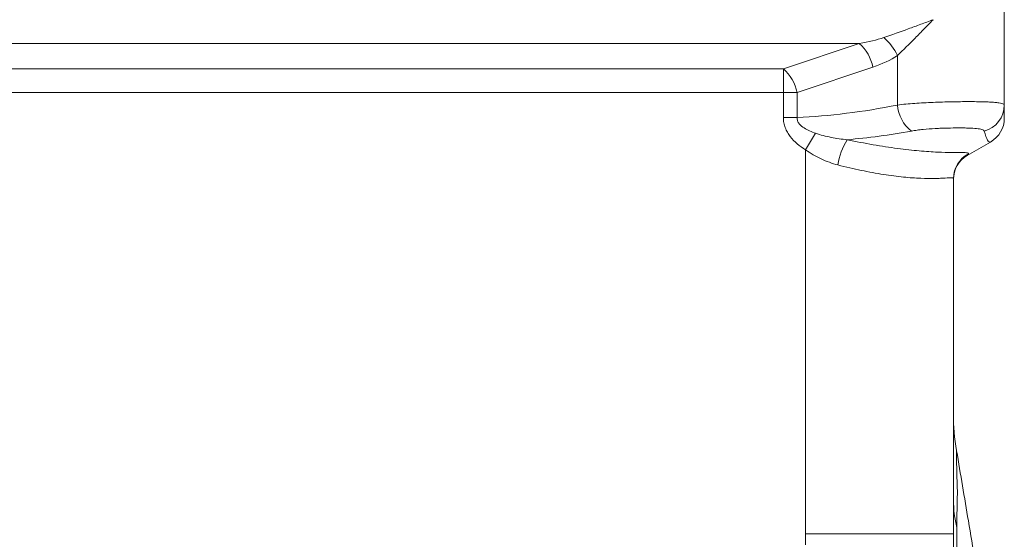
# Model space of a CAD drawing. Header units: millimetres. Extents: x 99 to 905, y -37 to 828.
# Tile 18 of 29: x 408 to 498, y 675 to 722. Entities that reach past the tile are written whole.
import ezdxf

# ---------------------------------------------------------------- set-up
doc = ezdxf.new("R2010")
doc.units = ezdxf.units.MM

msp = doc.modelspace()

# ---------------------------------------------------------------- linework, layer by layer
at = {"color": 7, "linetype": 'Continuous', "lineweight": 15}
for p, q in [((497.528, 726.208), (497.528, 714.362)), ((484.287, 719.986), (375.77, 719.986)), ((477.358, 717.677), (484.287, 719.986)), ((487.778, 714.362), (487.778, 718.895)), ((382.698, 717.677), (477.358, 717.677)), ((477.358, 717.677), (477.358, 715.512)), ((485.537, 717.821), (478.608, 715.512)), ((477.358, 715.512), (382.698, 715.512)), ((477.358, 715.512), (478.608, 715.512)), ((477.358, 713.21), (477.358, 715.512)), ((478.608, 715.512), (478.608, 713.21)), ((497.528, 714.362), (497.528, 713.151)), ((477.358, 713.21), (478.608, 713.21)), ((479.384, 710.28), (480.3, 711.785)), ((496.278, 710.986), (494.134, 709.748)), ((479.384, 675.212), (479.384, 710.28)), ((492.884, 707.663), (492.884, 675.212)), ((479.384, 675.212), (492.884, 675.212))]:
    msp.add_line(p, q, dxfattribs=at)
at = {"color": 8, "linetype": 'Continuous', "lineweight": 15, "flags": 128}
msp.add_lwpolyline([(493.163, 682.815), (493.162, 682.854), (493.172, 682.249), (493.206, 680.634), (493.251, 678.828), (493.251, 678.828), (493.251, 678.828)], dxfattribs=at)
at = {"color": 7, "linetype": 'Continuous', "lineweight": 15}
for centre, radius, start, end in [((481.609, 716.997), 4.014, 11.85379, 48.14621), ((482.947, 716.48), 5.401, 26.56, 48.46908), ((474.68, 714.687), 4.014, 11.85379, 48.14621), ((491.03, 714.576), 3.258, 183.76465, 232.6324), ((495.058, 714.374), 2.47, 284.82327, 359.72196), ((495.028, 713.151), 2.5, 300, 0), ((488.576, 707.943), 6.303, 148.95391, 171.35265), ((495.382, 707.663), 2.497, 116.61915, 179.98836), ((495.384, 707.583), 2.5, 120, 180), ((512.884, 686.179), 20, 179.99999, 189.68557), ((503.028, 678.309), 10.143, 180.04502, 194.41201)]:
    msp.add_arc(centre, radius, start, end, dxfattribs=at)
for centre, major_axis, ratio, start_param, end_param in [((479.956, 722.151), (8.66, 0), 0.288675, 5.235988, 5.573928), ((481.206, 722.151), (8.66, 0), 0.57735, 5.235988, 5.573928), ((493.778, 740.287), (39.687, 16.888), 0.535184, 4.106561, 4.340525), ((495.028, 740.287), (41.724, 17.414), 0.565311, 4.200559, 4.340824), ((495.028, 740.287), (-1.19, 29.319), 0.062814, 2.87464, 3.174525), ((495.384, 740.492), (1.314, 30.761), 0.05705, 3.177847, 3.24752)]:
    msp.add_ellipse(centre, major_axis=major_axis, ratio=ratio, start_param=start_param, end_param=end_param, dxfattribs=at)
for points, knots in [([(486.528, 720.523), (487.268, 720.772), (488.012, 721.038), (489.139, 721.45), (489.516, 721.589), (490.272, 721.869), (490.651, 722.011), (491.028, 722.151)], [0, 0, 0, 0, 0.5, 0.5, 0.75, 0.75, 1, 1, 1, 1]), ([(487.778, 718.895), (488.311, 719.392), (488.846, 719.922), (489.659, 720.743), (489.932, 721.023), (490.343, 721.445), (490.48, 721.586), (490.754, 721.868), (490.892, 722.011), (491.028, 722.151)], [0, 0, 0, 0, 0.5, 0.5, 0.75, 0.75, 0.875, 0.875, 1, 1, 1, 1]), ([(487.778, 714.362), (488.025, 714.392), (488.282, 714.42), (488.806, 714.47), (489.074, 714.492), (489.618, 714.532), (489.896, 714.55), (490.461, 714.581), (490.747, 714.595), (491.313, 714.618), (491.594, 714.628), (492.156, 714.645), (492.437, 714.651), (493.264, 714.667), (493.786, 714.672), (494.525, 714.672), (494.765, 714.671), (495.214, 714.666), (495.427, 714.662), (495.826, 714.651), (496.015, 714.645), (496.362, 714.628), (496.519, 714.618), (496.801, 714.594), (496.926, 714.581), (497.143, 714.549), (497.235, 714.532), (497.454, 714.471), (497.528, 714.423), (497.528, 714.362)], [0, 0, 0, 0, 0.0625, 0.0625, 0.125, 0.125, 0.1875, 0.1875, 0.25, 0.25, 0.3125, 0.3125, 0.375, 0.375, 0.5, 0.5, 0.5625, 0.5625, 0.625, 0.625, 0.6875, 0.6875, 0.75, 0.75, 0.8125, 0.8125, 0.875, 0.875, 1, 1, 1, 1]), ([(479.384, 710.28), (479.118, 710.441), (478.865, 710.62), (478.394, 711.02), (478.173, 711.244), (477.891, 711.613), (477.805, 711.741), (477.651, 712.01), (477.583, 712.152), (477.473, 712.442), (477.431, 712.591), (477.373, 712.896), (477.358, 713.053), (477.358, 713.21)], [0, 0, 0, 0, 0.25, 0.25, 0.5, 0.5, 0.625, 0.625, 0.75, 0.75, 0.875, 0.875, 1, 1, 1, 1]), ([(478.608, 713.21), (478.605, 713.109), (478.623, 713.008), (478.695, 712.823), (478.748, 712.737), (478.932, 712.502), (479.083, 712.38), (479.408, 712.164), (479.582, 712.074), (479.935, 711.915), (480.116, 711.846), (480.3, 711.785)], [0, 0, 0, 0, 0.125, 0.125, 0.25, 0.25, 0.5, 0.5, 0.75, 0.75, 1, 1, 1, 1]), ([(495.69, 711.986), (495.674, 712.047), (495.605, 712.093), (495.43, 712.149), (495.358, 712.165), (495.196, 712.193), (495.104, 712.205), (494.799, 712.235), (494.554, 712.249), (494.144, 712.262), (494, 712.265), (493.698, 712.269), (493.539, 712.27), (493.048, 712.27), (492.704, 712.266), (492.16, 712.253), (491.975, 712.248), (491.604, 712.234), (491.418, 712.226), (490.856, 712.195), (490.474, 712.168), (489.926, 712.112), (489.746, 712.091), (489.392, 712.044), (489.219, 712.017), (489.052, 711.986)], [0, 0, 0, 0, 0.125, 0.125, 0.1875, 0.1875, 0.25, 0.25, 0.375, 0.375, 0.4375, 0.4375, 0.5, 0.5, 0.625, 0.625, 0.6875, 0.6875, 0.75, 0.75, 0.875, 0.875, 0.9375, 0.9375, 1, 1, 1, 1]), ([(480.3, 711.785), (480.762, 711.632), (481.233, 711.51), (482.191, 711.314), (482.681, 711.239), (483.176, 711.193)], [0, 0, 0, 0, 0.5, 0.5, 1, 1, 1, 1]), ([(483.176, 711.193), (483.993, 711.025), (484.785, 710.874), (485.935, 710.675), (486.312, 710.613), (487.054, 710.499), (487.42, 710.446), (488.486, 710.304), (489.145, 710.231), (490.059, 710.149), (490.352, 710.126), (490.91, 710.089), (491.178, 710.073), (491.931, 710.039), (492.365, 710.029), (492.92, 710.023), (493.089, 710.022), (493.395, 710.022), (493.532, 710.021), (493.889, 710.019), (494.056, 710.013), (494.258, 709.978), (494.294, 709.947), (494.263, 709.895)], [0, 0, 0, 0, 0.125, 0.125, 0.1875, 0.1875, 0.25, 0.25, 0.375, 0.375, 0.4375, 0.4375, 0.5, 0.5, 0.625, 0.625, 0.6875, 0.6875, 0.75, 0.75, 0.875, 0.875, 1, 1, 1, 1]), ([(482.345, 708.89), (482.08, 708.957), (481.818, 709.039), (481.304, 709.225), (481.052, 709.33), (480.311, 709.679), (479.836, 709.954), (479.384, 710.28)], [0, 0, 0, 0, 0.25, 0.25, 0.5, 0.5, 1, 1, 1, 1]), ([(492.884, 707.663), (492.884, 707.703), (492.819, 707.717), (492.563, 707.719), (492.373, 707.708), (491.991, 707.688), (491.847, 707.68), (491.532, 707.668), (491.361, 707.663), (490.805, 707.653), (490.38, 707.655), (489.656, 707.684), (489.401, 707.697), (488.874, 707.734), (488.6, 707.757), (487.748, 707.842), (487.139, 707.92), (485.841, 708.125), (485.167, 708.249), (483.785, 708.54), (483.075, 708.705), (482.345, 708.89)], [0, 0, 0, 0, 0.125, 0.125, 0.25, 0.25, 0.3125, 0.3125, 0.375, 0.375, 0.5, 0.5, 0.5625, 0.5625, 0.625, 0.625, 0.75, 0.75, 0.875, 0.875, 1, 1, 1, 1]), ([(495.477, 669.106), (495.067, 671.54), (494.299, 676.103), (493.531, 680.664), (493.173, 682.792)], [0, 0, 0, 0, 0.5335116, 1, 1, 1, 1]), ([(493.251, 678.828), (493.242, 678.736), (493.235, 678.6), (493.223, 678.247), (493.218, 678.03), (493.211, 677.519), (493.208, 677.225), (493.204, 676.558), (493.203, 676.187), (493.203, 675.784)], [0, 0, 0, 0, 0.25, 0.25, 0.5, 0.5, 0.75, 0.75, 1, 1, 1, 1]), ([(492.884, 675.212), (492.884, 674.281), (492.892, 673.35), (492.903, 671.95), (492.908, 671.483), (492.915, 670.548), (492.919, 670.08), (492.939, 667.738), (492.959, 665.864), (493.022, 660.239), (493.066, 656.485), (493.13, 648.967), (493.15, 645.202), (493.155, 637.665), (493.139, 633.898), (493.11, 630.132)], [0, 0, 0, 0, 0.0625, 0.0625, 0.09375, 0.09375, 0.125, 0.125, 0.25, 0.25, 0.5, 0.5, 0.75, 0.75, 1, 1, 1, 1]), ([(493.203, 675.784), (493.203, 675.381), (493.204, 674.95), (493.208, 674.035), (493.211, 673.546), (493.218, 672.541), (493.223, 672.024), (493.232, 671.225), (493.235, 670.955), (493.243, 670.407), (493.247, 670.128), (493.251, 669.849)], [0, 0, 0, 0, 0.25, 0.25, 0.5, 0.5, 0.75, 0.75, 0.875, 0.875, 1, 1, 1, 1])]:
    msp.add_open_spline(points, degree=3, knots=knots, dxfattribs=at)
msp.add_open_spline([(479.388, 674.232), (479.386, 674.558), (479.384, 674.885), (479.384, 675.212)], degree=3, dxfattribs=at)

doc.saveas('drawing.dxf')
